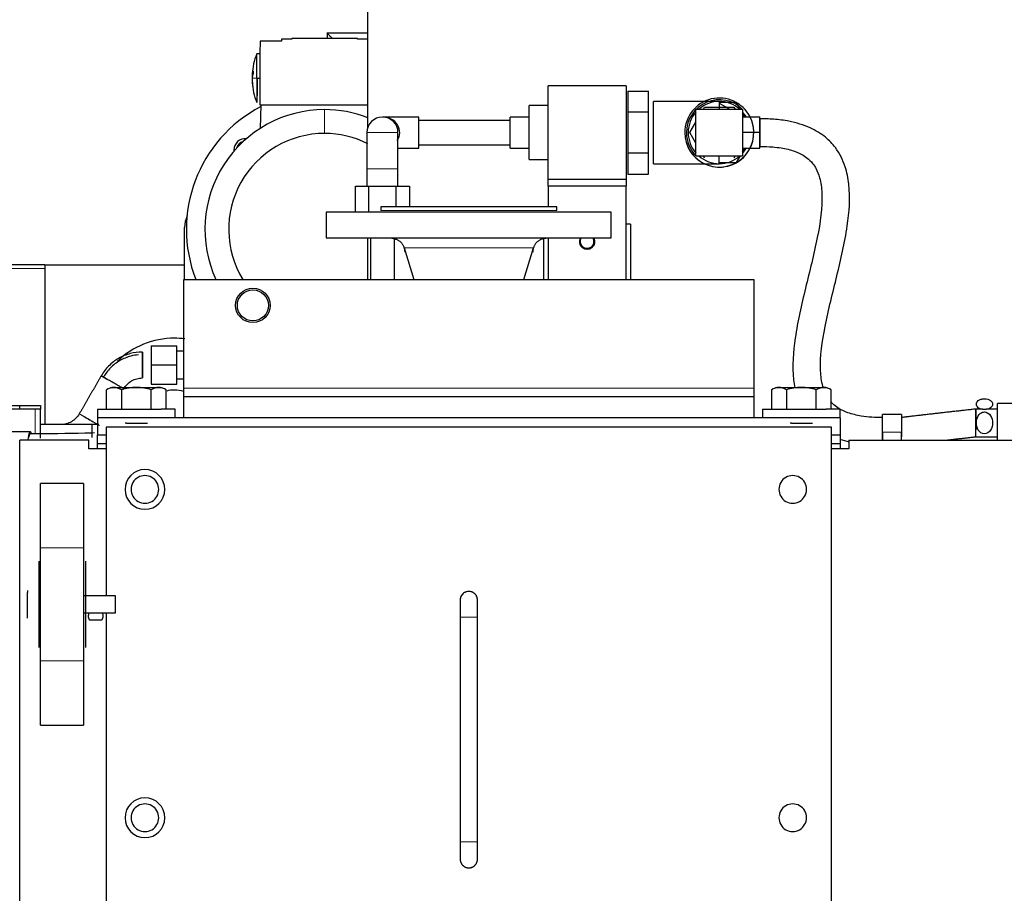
# Model space of a CAD drawing. Header units: inches. Extents: x 0 to 29700, y -16 to 21000.
# Tile 58 of 256: x 9022 to 9592, y 9921 to 10426. Entities that reach past the tile are written whole.
import ezdxf

# ---------------------------------------------------------------- set-up
doc = ezdxf.new("R2010")
doc.units = ezdxf.units.IN
doc.layers.add('254', color=7, linetype='Continuous', true_color=0xffffff)

msp = doc.modelspace()

# ---------------------------------------------------------------- linework, layer by layer
at = {"layer": '254', "color": 2, "linetype": 'Continuous', "lineweight": 25}
for p, q in [((9223.251, 10364.018), (9223.251, 10436.062)), ((9160.873, 10414.062), (9160.751, 10407.062)), ((9173.251, 10414.062), (9160.873, 10414.062)), ((9173.251, 10415.062), (9173.251, 10414.062)), ((9179.251, 10415.062), (9173.251, 10415.062)), ((9217.251, 10415.562), (9179.251, 10415.562)), ((9179.251, 10415.562), (9179.251, 10415.062)), ((9223.251, 10418.562), (9199.638, 10418.562)), ((9199.771, 10418.603), (9199.771, 10415.562)), ((9217.251, 10415.062), (9217.251, 10415.562)), ((9223.251, 10415.062), (9217.251, 10415.062)), ((9160.751, 10406.562), (9158.95, 10406.562)), ((9158.95, 10392.562), (9158.95, 10406.562)), ((9160.751, 10407.062), (9160.751, 10377.062)), ((9156.318, 10392.562), (9156.284, 10392.15)), ((9158.95, 10392.562), (9158.95, 10378.562)), ((9158.95, 10392.562), (9160.751, 10392.562)), ((9159.151, 10392.562), (9159.151, 10382.562)), ((9372.751, 10388.062), (9327.751, 10388.062)), ((9327.751, 10334.062), (9327.751, 10388.062)), ((9372.751, 10388.062), (9372.751, 10334.062)), ((9373.751, 10385.062), (9373.751, 10373.062)), ((9373.751, 10385.062), (9385.751, 10385.062)), ((9385.751, 10373.062), (9385.751, 10385.062)), ((9160.751, 10377.062), (9223.25, 10377.062)), ((9161.249, 10377.062), (9161.012, 10363.507)), ((9327.751, 10376.65), (9316.751, 10376.65)), ((9316.751, 10361.062), (9316.751, 10376.65)), ((9426.751, 10379.062), (9388.751, 10379.062)), ((9388.751, 10361.062), (9388.751, 10379.062)), ((9413.251, 10374.562), (9440.251, 10374.562)), ((9413.251, 10347.562), (9413.251, 10374.562)), ((9417.545, 10374.562), (9418.251, 10375.784)), ((9418.251, 10375.784), (9435.251, 10375.784)), ((9426.751, 10379.062), (9426.751, 10374.562)), ((9436.751, 10378.383), (9426.751, 10378.383)), ((9426.751, 10378.062), (9432.813, 10374.562)), ((9435.251, 10375.784), (9435.957, 10374.562)), ((9438.956, 10374.562), (9436.751, 10378.383)), ((9440.251, 10374.562), (9440.251, 10347.562)), ((9252.751, 10370.062), (9231.751, 10370.062)), ((9252.751, 10352.062), (9252.751, 10370.062)), ((9316.751, 10370.062), (9305.751, 10370.062)), ((9305.751, 10368.856), (9305.751, 10370.062)), ((9305.751, 10352.062), (9305.751, 10368.856)), ((9373.751, 10373.062), (9373.751, 10349.062)), ((9373.751, 10373.062), (9385.751, 10373.062)), ((9385.751, 10349.062), (9385.751, 10373.062)), ((9440.25, 10370.268), (9440.446, 10370.155)), ((9441.501, 10370.155), (9440.251, 10372.32)), ((9440.251, 10370.155), (9450.251, 10370.155)), ((9450.251, 10361.062), (9450.251, 10370.155)), ((9305.75, 10368.062), (9252.751, 10368.062)), ((9409.751, 10361.062), (9413.251, 10367.124)), ((9222.751, 10361.062), (9222.751, 10340.062)), ((9240.751, 10340.062), (9240.751, 10361.062)), ((9316.751, 10345.474), (9316.751, 10361.062)), ((9388.751, 10343.062), (9388.751, 10361.062)), ((9413.251, 10355), (9409.751, 10361.062)), ((9450.251, 10361.062), (9440.251, 10361.062)), ((9450.251, 10351.969), (9450.251, 10361.062)), ((9240.751, 10352.062), (9252.751, 10352.062)), ((9252.751, 10354.062), (9305.75, 10354.062)), ((9305.751, 10352.062), (9316.751, 10352.062)), ((9440.251, 10351.969), (9450.251, 10351.969)), ((9440.251, 10349.804), (9441.501, 10351.969)), ((9316.751, 10345.474), (9327.751, 10345.474)), ((9373.751, 10349.062), (9373.751, 10337.062)), ((9385.751, 10349.062), (9373.751, 10349.062)), ((9385.751, 10337.062), (9385.751, 10349.062)), ((9413.251, 10347.562), (9440.251, 10347.562)), ((9418.251, 10346.34), (9417.545, 10347.562)), ((9426.751, 10343.062), (9426.751, 10347.562)), ((9435.957, 10347.562), (9435.251, 10346.34)), ((9436.751, 10343.742), (9438.956, 10347.562)), ((9222.751, 10340.062), (9222.751, 10330.062)), ((9240.751, 10330.062), (9240.751, 10340.062)), ((9388.751, 10343.062), (9426.751, 10343.062)), ((9426.751, 10343.742), (9436.751, 10343.742)), ((9327.751, 10334.062), (9372.751, 10334.062)), ((9327.751, 10330.062), (9327.751, 10334.062)), ((9372.751, 10334.062), (9372.751, 10330.062)), ((9373.751, 10337.062), (9385.751, 10337.062)), ((9216.162, 10315.062), (9216.162, 10330.062)), ((9216.162, 10330.062), (9223.956, 10330.062)), ((9223.956, 10330.062), (9239.545, 10330.062)), ((9223.956, 10315.062), (9223.956, 10330.062)), ((9239.545, 10330.062), (9239.545, 10318.062)), ((9239.545, 10330.062), (9247.339, 10330.062)), ((9247.339, 10330.062), (9247.339, 10318.062)), ((9372.751, 10330.062), (9327.751, 10330.062)), ((9327.751, 10330.062), (9327.751, 10318.062)), ((9372.751, 10276.062), (9372.751, 10330.062)), ((9230.751, 10318.062), (9230.751, 10316.062)), ((9332.751, 10318.062), (9230.751, 10318.062)), ((9332.751, 10316.062), (9332.751, 10318.062)), ((9199.251, 10315.062), (9199.251, 10300.062)), ((9364.251, 10315.062), (9199.251, 10315.062)), ((9364.251, 10300.062), (9364.251, 10315.062)), ((9117.251, 10276.063), (9117.251, 10306.128)), ((9375.251, 10308.062), (9372.751, 10308.062)), ((9375.251, 10308.062), (9375.251, 10276.062)), ((9199.251, 10300.062), (9364.251, 10300.062)), ((9223.251, 10276.066), (9223.251, 10300.062)), ((9224.751, 10300.062), (9224.751, 10276.061)), ((9238.751, 10276.061), (9238.751, 10300.062)), ((9325.251, 10276.062), (9325.251, 10300.061)), ((9327.751, 10300.061), (9327.751, 10276.062)), ((9244.302, 10294.401), (9249.909, 10276.062)), ((9313.592, 10276.062), (9319.199, 10294.401)), ((9036.251, 10284.562), (9001.251, 10284.562)), ((9036.243, 10284.562), (9117.25, 10284.562)), ((9036.251, 10284.562), (9036.251, 10282.364)), ((9036.251, 10282.364), (9036.251, 10192.063)), ((9116.751, 10276.062), (9446.751, 10276.062)), ((9116.751, 10213.062), (9116.751, 10276.062)), ((9446.751, 10276.062), (9446.751, 10213.062)), ((9097.771, 10237.562), (9097.771, 10226.562)), ((9097.771, 10237.562), (9112.771, 10237.562)), ((9112.771, 10226.562), (9112.771, 10237.562)), ((9116.751, 10234.562), (9112.771, 10234.562)), ((9097.771, 10226.562), (9097.771, 10215.562)), ((9097.771, 10226.562), (9112.771, 10226.562)), ((9112.771, 10215.562), (9112.771, 10226.562)), ((9097.771, 10215.562), (9112.771, 10215.562)), ((9112.771, 10218.562), (9116.751, 10218.562)), ((9071.93, 10201.062), (9071.93, 10212.222)), ((9074.251, 10213.562), (9076.26, 10213.562)), ((9074.251, 10213.562), (9076.26, 10213.562)), ((9074.251, 10213.562), (9076.26, 10213.562)), ((9074.251, 10213.562), (9076.26, 10213.562)), ((9076.26, 10213.562), (9089.251, 10213.562)), ((9080.59, 10212.222), (9080.59, 10201.062)), ((9081.752, 10212.477), (9081.946, 10212.813)), ((9089.251, 10213.562), (9102.241, 10213.562)), ((9097.911, 10201.062), (9097.911, 10212.222)), ((9102.241, 10213.562), (9104.251, 10213.562)), ((9106.571, 10201.062), (9106.571, 10212.222)), ((9116.751, 10208.062), (9116.751, 10213.062)), ((9446.751, 10213.062), (9446.751, 10208.062)), ((9456.93, 10212.222), (9456.93, 10201.062)), ((9459.251, 10213.562), (9461.26, 10213.562)), ((9459.251, 10213.562), (9461.26, 10213.562)), ((9459.251, 10213.562), (9461.26, 10213.562)), ((9459.251, 10213.562), (9461.26, 10213.562)), ((9461.26, 10213.562), (9474.251, 10213.562)), ((9465.59, 10212.222), (9465.59, 10201.062)), ((9474.251, 10213.562), (9487.241, 10213.562)), ((9482.911, 10201.062), (9482.911, 10212.222)), ((9487.241, 10213.562), (9489.251, 10213.562)), ((9491.571, 10201.062), (9491.571, 10212.222)), ((9005.751, 10203.062), (9031.751, 10203.062)), ((9021.751, 10201.062), (9021.751, 10203.062)), ((9031.751, 10203.062), (9033.751, 10203.062)), ((9033.751, 10203.062), (9033.751, 10201.062)), ((9116.751, 10196.062), (9116.751, 10208.062)), ((9446.751, 10208.062), (9116.751, 10208.062)), ((9446.751, 10208.062), (9446.751, 10196.062)), ((9612.051, 10204.312), (9587.751, 10204.312)), ((9587.751, 10193.062), (9587.751, 10204.312)), ((9030.751, 10201.062), (9006.751, 10201.062)), ((9033.751, 10201.062), (9030.751, 10201.062)), ((9033.751, 10184.232), (9033.751, 10201.062)), ((9066.751, 10201.062), (9066.751, 10196.062)), ((9066.751, 10201.062), (9103.606, 10201.062)), ((9111.751, 10201.062), (9103.606, 10201.062)), ((9111.751, 10196.062), (9111.751, 10201.062)), ((9451.751, 10201.062), (9451.751, 10196.062)), ((9451.751, 10201.062), (9488.606, 10201.062)), ((9496.751, 10201.062), (9488.606, 10201.062)), ((9496.751, 10196.062), (9496.751, 10201.062)), ((9532.251, 10197.852), (9521.251, 10197.852)), ((9521.251, 10187.622), (9521.251, 10197.852)), ((9532.251, 10197.852), (9532.251, 10187.622)), ((9579.18, 10201.062), (9575.251, 10201.062)), ((9575.251, 10201.062), (9575.251, 10193.062)), ((9575.251, 10201.062), (9575.251, 10193.062)), ((9587.751, 10201.062), (9581.321, 10201.062)), ((9496.751, 10196.062), (9066.751, 10196.062)), ((9066.751, 10196.062), (9066.751, 10186.062)), ((9083.622, 10192.962), (9082.751, 10192.962)), ((9083.622, 10192.962), (9089.251, 10192.962)), ((9089.251, 10192.962), (9094.88, 10192.962)), ((9094.88, 10192.962), (9095.751, 10192.962)), ((9468.622, 10192.962), (9467.751, 10192.962)), ((9468.622, 10192.962), (9474.251, 10192.962)), ((9474.251, 10192.962), (9479.88, 10192.962)), ((9479.88, 10192.962), (9480.751, 10192.962)), ((9496.751, 10196.062), (9496.751, 10181.062)), ((9575.251, 10189.816), (9575.251, 10193.062)), ((9575.251, 10189.816), (9575.251, 10193.062)), ((9587.751, 10183.062), (9587.751, 10193.062)), ((9027.845, 10187.852), (9017.012, 10187.852)), ((9066.751, 10186.062), (9071.756, 10186.062)), ((9066.751, 10181.062), (9066.751, 10186.062)), ((9071.751, 10190.562), (9071.751, 10093.052)), ((9491.751, 10190.562), (9071.751, 10190.562)), ((9491.745, 10186.062), (9496.751, 10186.062)), ((9491.751, 9499.783), (9491.751, 10190.562)), ((9521.251, 10187.622), (9521.251, 10183.062)), ((9532.251, 10183.062), (9532.251, 10187.622)), ((9021.751, 9300.336), (9021.751, 10183.062)), ((9061.751, 10183.062), (9021.751, 10183.062)), ((9061.751, 10178.062), (9061.751, 10183.062)), ((9066.751, 10181.062), (9071.756, 10181.062)), ((9066.751, 10178.062), (9066.751, 10181.062)), ((9491.745, 10181.062), (9496.751, 10181.062)), ((9496.751, 10181.062), (9496.751, 10178.062)), ((9501.751, 10183.062), (9501.751, 10178.062)), ((9501.751, 10183.062), (10354.751, 10183.062)), ((9575.25, 10185.062), (9587.75, 10185.062)), ((9071.751, 10178.062), (9061.751, 10178.062)), ((9501.751, 10178.062), (9491.75, 10178.062)), ((9058.751, 10158.062), (9033.751, 10158.062)), ((9033.751, 10120.781), (9033.751, 10158.062)), ((9058.751, 10158.062), (9058.751, 10120.781)), ((9033.751, 10055.343), (9033.751, 10120.781)), ((9058.751, 10120.781), (9058.751, 10055.343)), ((9032.751, 10113.062), (9032.751, 10078.516)), ((9059.751, 10113.062), (9059.751, 10063.062)), ((9026.351, 10096.062), (9026.351, 10094.99)), ((9026.351, 10088.062), (9026.351, 10094.99)), ((9033.751, 10093.062), (9032.751, 10093.062)), ((9077.219, 10093.062), (9058.75, 10093.062)), ((9077.219, 10083.062), (9077.219, 10093.062)), ((9026.351, 10081.134), (9026.351, 10088.062)), ((9026.351, 10080.062), (9026.351, 10081.134)), ((9032.751, 10083.062), (9033.751, 10083.062)), ((9032.751, 10078.516), (9032.751, 10063.062)), ((9058.75, 10083.062), (9077.219, 10083.062)), ((9069.236, 10078.824), (9062.265, 10078.824)), ((9071.751, 10083.052), (9071.751, 8706.072)), ((9033.751, 10018.062), (9033.751, 10055.343)), ((9058.751, 10055.343), (9058.751, 10018.062)), ((9033.751, 10018.062), (9058.751, 10018.062))]:
    msp.add_line(p, q, dxfattribs=at)
at = {"layer": '254', "color": 110, "linetype": 'Continuous', "lineweight": 13}
for p, q in [((9158.95, 10392.562), (9156.318, 10392.562)), ((9198.251, 10374.362), (9198.251, 10360.562)), ((9231.751, 10361.062), (9222.751, 10361.062)), ((9240.751, 10361.062), (9231.751, 10361.062)), ((9231.751, 10340.062), (9222.751, 10340.062)), ((9240.751, 10340.062), (9231.751, 10340.062)), ((9230.751, 10316.062), (9332.751, 10316.062)), ((9319.199, 10294.401), (9244.302, 10294.401)), ((9036.251, 10282.364), (9001.251, 10282.364)), ((9116.751, 10213.062), (9446.751, 10213.062)), ((9030.751, 10201.062), (9030.751, 10186.691)), ((9532.251, 10187.622), (9521.251, 10187.622)), ((9058.751, 10120.781), (9033.751, 10120.781)), ((9033.751, 10055.343), (9058.751, 10055.343))]:
    msp.add_line(p, q, dxfattribs=at)
at = {"layer": '254', "color": 2, "linetype": 'Continuous', "lineweight": 25}
for radius in [10, 9]:
    msp.add_circle((9156.751, 10261.062), radius, dxfattribs=at)
for centre, radius, start, end in [((9193.901, 10392.562), 37.65, 158.17049, 176.57391), ((9193.901, 10392.562), 37.65, 183.42609, 201.82951), ((9181.911, 10392.562), 24.86, 202.54409, 203.71908), ((9426.751, 10361.062), 20, 27.03937, 180), ((9426.751, 10361.062), 19, 44.99437, 180), ((9198.251, 10305.062), 80, 117.56531, 201.25125), ((9198.251, 10305.062), 69.3, 90, 204.73594), ((9198.251, 10305.062), 69.3, 68.85281, 90), ((9426.751, 10361.062), 18, 48.58875, 131.40562), ((9231.751, 10361.062), 9, 0, 180), ((9426.751, 10361.062), 20, 180, 28.755), ((9426.751, 10361.062), 18, 138.58875, 180), ((9426.751, 10361.062), 18, 30.34125, 41.40563), ((9426.751, 10361.062), 20, 180, 9.36563), ((9198.251, 10305.062), 55.5, 90, 211.5), ((9152.289, 10351.024), 6.5, 84.30187, 180), ((9198.251, 10305.062), 55.5, 63.225, 90), ((9426.751, 10361.062), 19, 180, 225), ((9426.751, 10361.062), 18, 180, 221.41125), ((9152.289, 10351.024), 5, 103.21031, 166.78969), ((9426.751, 10361.062), 18, 318.59437, 329.65875), ((9152.289, 10351.024), 6.5, 180, 185.69813), ((9426.751, 10361.062), 18, 228.59438, 311.41125), ((9134.251, 10306.128), 17, 156.76816, 180), ((9350.251, 10298.062), 4.5, 153.61313, 26.38687), ((9350.251, 10298.062), 4, 150, 240), ((9350.251, 10298.062), 4, 240, 29.99906), ((9111.251, 10194.562), 47.5, 90, 133.88625), ((9111.251, 10194.562), 47.5, 82.73812, 90), ((9111.251, 10194.562), 17.5, 90, 104.42813), ((9111.251, 10194.562), 17.5, 71.67938, 90), ((9094.251, 10154.562), 11.5, 0, 180), ((9094.251, 10154.562), 8, 157.48548, 217.48548), ((9094.251, 10154.562), 8, 97.48548, 157.48548), ((9094.251, 10154.562), 8, 37.48548, 97.48548), ((9094.251, 10154.562), 8, 337.48548, 37.48548), ((9469.251, 10154.562), 8, 157.48548, 217.48548), ((9469.251, 10154.562), 8, 97.48548, 157.48548), ((9469.251, 10154.562), 8, 37.48548, 97.48548), ((9469.251, 10154.562), 8, 337.48548, 37.48548), ((9094.251, 10154.562), 11.5, 180, 0), ((9094.251, 10154.562), 8, 217.48548, 277.48548), ((9094.251, 10154.562), 8, 277.48548, 337.48548), ((9469.251, 10154.562), 8, 217.48548, 277.48548), ((9469.251, 10154.562), 8, 277.48548, 337.48548), ((9094.251, 9964.562), 11.5, 0, 180), ((9094.251, 9964.562), 8, 97.48548, 157.48548), ((9094.251, 9964.562), 8, 37.48548, 97.48548), ((9094.251, 9964.562), 8, 337.48548, 37.48548), ((9469.251, 9964.562), 8, 97.48548, 157.48548), ((9469.251, 9964.562), 8, 37.48548, 97.48548), ((9469.251, 9964.562), 8, 337.48548, 37.48548), ((9094.251, 9964.562), 11.5, 180, 0), ((9094.251, 9964.562), 8, 157.48548, 217.48548), ((9469.251, 9964.562), 8, 157.48548, 217.48548), ((9094.251, 9964.562), 8, 217.48548, 277.48548), ((9094.251, 9964.562), 8, 277.48548, 337.48548), ((9469.251, 9964.562), 8, 217.48548, 277.48548), ((9469.251, 9964.562), 8, 277.48548, 337.48548)]:
    msp.add_arc(centre, radius, start, end, dxfattribs=at)
for centre, major_axis, ratio, start_param, end_param in [((9193.901, 10393.125), (-37.633, 0), 0.8660254, 6.159977, 6.253287), ((9193.901, 10393.536), (-37.633, 0), 0.5, 6.1264319, 6.253287), ((9193.901, 10392), (37.633, 0), 0.8660254, 3.0183843, 3.1116944), ((9193.901, 10393.125), (-37.633, 0), 0.8660254, 0.0298983, 0.1232083), ((9193.901, 10391.588), (37.633, 0), 0.5, 2.9848393, 3.0897919), ((9193.901, 10391.588), (37.633, 0), 0.5, 3.1714909, 3.2523769), ((9193.901, 10392), (37.633, 0), 0.8660254, 3.1714909, 3.264801), ((9193.901, 10388.557), (37.365, 0), 0.5, 3.1114796, 3.1717057), ((9231.751, 10361.062), (-10, 0), 0.9, 2.6007479, 4.712389), ((9027.845, 10178.152), (0, -9.7), 0.1736482, 2.6677024, 4.1816435)]:
    msp.add_ellipse(centre, major_axis=major_axis, ratio=ratio, start_param=start_param, end_param=end_param, dxfattribs=at)
for points, knots in [([(9202.762, 10415.57), (9202.739, 10415.594), (9202.69, 10415.643), (9202.452, 10415.881), (9202.068, 10416.265), (9201.575, 10416.76), (9201.142, 10417.195), (9200.769, 10417.568), (9200.455, 10417.88), (9200.201, 10418.132), (9200.004, 10418.327), (9199.866, 10418.466), (9199.789, 10418.545), (9199.774, 10418.562), (9199.774, 10418.562)], [0, 0, 0, 0, 0.0145618, 0.0301633, 0.1483578, 0.260791, 0.3677172, 0.4694321, 0.5662791, 0.658656, 0.7470209, 0.8353671, 0.9228095, 1, 1, 1, 1]), ([(9156.729, 10396.474), (9156.749, 10396.537), (9156.769, 10396.583), (9156.807, 10396.629), (9156.825, 10396.631), (9156.857, 10396.59), (9156.871, 10396.548), (9156.891, 10396.427), (9156.899, 10396.346), (9156.907, 10396.159), (9156.908, 10396.051), (9156.903, 10395.821), (9156.897, 10395.696), (9156.88, 10395.448), (9156.868, 10395.321), (9156.84, 10395.081), (9156.823, 10394.965), (9156.787, 10394.758), (9156.768, 10394.665), (9156.742, 10394.567), (9156.735, 10394.545), (9156.729, 10394.525)], [0, 0, 0, 0, 0.1090467, 0.1090467, 0.2181144, 0.2181144, 0.3265591, 0.3265591, 0.4337192, 0.4337192, 0.5396982, 0.5396982, 0.6451221, 0.6451221, 0.7508428, 0.7508428, 0.8575729, 0.8575729, 0.9655944, 0.9655944, 1, 1, 1, 1]), ([(9486.908, 10213.489), (9486.829, 10213.749), (9485.923, 10216.89), (9484.507, 10228.584), (9487.808, 10250.08), (9494.841, 10277.792), (9501.187, 10305.076), (9502.917, 10326.485), (9499.906, 10341.99), (9495.298, 10351.39), (9488.081, 10358.946), (9478.985, 10364.503), (9468.484, 10367.609), (9459.761, 10368.715), (9454.139, 10369.018), (9451.469, 10369.063), (9450.251, 10369.061)], [0, 0, 0, 0, 0.0046928, 0.0563305, 0.2019876, 0.3674405, 0.5277681, 0.6582358, 0.7123242, 0.7757281, 0.8166972, 0.8651862, 0.9241608, 0.9640016, 0.983586, 1, 1, 1, 1]), ([(9450.251, 10353.063), (9452.779, 10353.084), (9456.891, 10352.914), (9463.689, 10352.122), (9469.74, 10350.704), (9474.998, 10348.305), (9478.761, 10345.602), (9481.144, 10342.916), (9483.32, 10339.414), (9485.373, 10334.026), (9486.992, 10320.632), (9483.694, 10299.137), (9476.661, 10271.425), (9470.316, 10244.141), (9468.73, 10224.539), (9470.197, 10214.831), (9470.505, 10213.278)], [0, 0, 0, 0, 0.0381674, 0.0626263, 0.1045746, 0.1338342, 0.1554763, 0.1834246, 0.1979905, 0.2363134, 0.2944287, 0.4583686, 0.6445887, 0.8250465, 0.9718953, 1, 1, 1, 1]), ([(9092.771, 10234.062), (9090.361, 10234.052), (9085.638, 10233.445), (9078.855, 10230.665), (9073.056, 10226.181), (9070.169, 10222.394), (9068.956, 10220.313)], [0, 0, 0, 0, 0.2456707, 0.5000145, 0.7543603, 1, 1, 1, 1]), ([(9090.544, 10232.462), (9089.052, 10232.335), (9085.339, 10231.695), (9079.614, 10229.35), (9074.132, 10225.11), (9071.402, 10221.53), (9070.255, 10219.562)], [0, 0, 0, 0, 0.1791979, 0.4559571, 0.732708, 1, 1, 1, 1]), ([(9092.771, 10230.289), (9092.771, 10230.843), (9092.771, 10231.88), (9092.771, 10232.7), (9092.771, 10232.451), (9092.771, 10231.703), (9092.771, 10230.825), (9092.771, 10229.676), (9092.771, 10227.272), (9092.771, 10224.746), (9092.771, 10223.389), (9092.771, 10222.281), (9092.771, 10221.243), (9092.771, 10220.621), (9092.771, 10220.562), (9092.771, 10220.563)], [0, 0, 0, 0, 0.0973017, 0.1946034, 0.2919051, 0.3892068, 0.3892068, 0.4865086, 0.5838103, 0.681112, 0.7784137, 0.7784137, 0.8757154, 0.9730171, 1, 1, 1, 1]), ([(9092.771, 10220.563), (9092.771, 10220.564), (9092.771, 10220.777), (9092.771, 10221.421), (9092.771, 10222.299), (9092.771, 10223.448), (9092.771, 10225.852), (9092.771, 10228.379), (9092.771, 10229.735), (9092.771, 10230.289)], [0, 0, 0, 0, 0.1260489, 0.3008391, 0.3008391, 0.4756293, 0.6504195, 0.8252098, 1, 1, 1, 1]), ([(9077.048, 10215.639), (9077.016, 10215.657), (9076.329, 10216.054), (9074.835, 10216.917), (9072.754, 10218.119), (9071.759, 10218.694), (9070.998, 10219.133), (9070.35, 10219.507), (9070.135, 10219.632), (9070.845, 10219.222), (9071.743, 10218.703), (9072.223, 10218.426)], [0, 0, 0, 0, 0.0069127, 0.1487823, 0.2906519, 0.4325215, 0.4325215, 0.5743912, 0.7162608, 0.8581304, 1, 1, 1, 1]), ([(9081.944, 10212.811), (9082.496, 10213.758), (9083.809, 10215.48), (9086.445, 10217.518), (9089.528, 10218.782), (9091.676, 10219.058), (9092.771, 10219.062)], [0, 0, 0, 0, 0.2457306, 0.5000409, 0.7543435, 1, 1, 1, 1]), ([(9521.246, 10196.152), (9517.034, 10196.039), (9510.245, 10196.569), (9501.756, 10198.505), (9496.503, 10200.911), (9493.396, 10203.142), (9491.959, 10204.567), (9491.436, 10205.15)], [0, 0, 0, 0, 0.368752, 0.6161266, 0.7886449, 0.9162949, 1, 1, 1, 1]), ([(9580.251, 10200.735), (9581.717, 10200.735), (9583.039, 10201.212), (9584.582, 10202.434), (9584.914, 10203.161), (9584.914, 10204.613), (9584.581, 10205.341), (9583.039, 10206.563), (9581.701, 10207.039), (9579.533, 10207.04), (9578.806, 10206.925), (9577.586, 10206.534), (9577.082, 10206.261), (9575.92, 10205.343), (9575.587, 10204.608), (9575.587, 10203.165), (9575.917, 10202.435), (9577.466, 10201.209), (9578.785, 10200.735), (9580.251, 10200.735)], [0, 0, 0, 0, 0.125, 0.125, 0.25, 0.25, 0.375, 0.375, 0.5, 0.5, 0.5625, 0.5625, 0.625, 0.625, 0.75, 0.75, 0.875, 0.875, 1, 1, 1, 1]), ([(9056.254, 10198.312), (9055.702, 10197.366), (9054.39, 10195.644), (9051.754, 10193.606), (9048.67, 10192.342), (9046.522, 10192.066), (9045.427, 10192.062)], [0, 0, 0, 0, 0.2456677, 0.4999641, 0.7542628, 1, 1, 1, 1]), ([(9584.914, 10193.062), (9584.914, 10194.517), (9584.582, 10195.97), (9583.036, 10198.417), (9581.704, 10199.365), (9579.531, 10199.368), (9578.806, 10199.137), (9577.587, 10198.355), (9577.083, 10197.811), (9575.918, 10195.97), (9575.588, 10194.504), (9575.586, 10191.632), (9575.92, 10190.155), (9577.461, 10187.712), (9578.788, 10186.761), (9581.693, 10186.753), (9583.034, 10187.707), (9584.577, 10190.144), (9584.914, 10191.607), (9584.914, 10193.062)], [0, 0, 0, 0, 0.125, 0.125, 0.25, 0.25, 0.3125, 0.3125, 0.375, 0.375, 0.5, 0.5, 0.625, 0.625, 0.75, 0.75, 0.875, 0.875, 1, 1, 1, 1]), ([(9058.845, 10196.816), (9059.2, 10196.611), (9060.151, 10196.062), (9062.133, 10194.917), (9063.628, 10194.055), (9064.314, 10193.658), (9064.346, 10193.64)], [0, 0, 0, 0, 0.2952183, 0.639239, 0.9832597, 1, 1, 1, 1]), ([(9065.09, 10187.237), (9063.217, 10187.179), (9051.188, 10186.836), (9038.698, 10186.675), (9027.847, 10186.652)], [0, 0, 0, 0, 0.1566367, 1, 1, 1, 1]), ([(9286.751, 10090.562), (9286.751, 10090.616), (9286.749, 10090.712), (9286.741, 10090.884), (9286.721, 10091.135), (9286.658, 10091.577), (9286.462, 10092.327), (9285.861, 10093.6), (9284.576, 10094.836), (9283.212, 10095.403), (9282.324, 10095.532), (9282.082, 10095.552), (9281.906, 10095.56), (9281.74, 10095.563), (9281.388, 10095.556), (9280.067, 10095.402), (9278.458, 10094.545), (9277.233, 10092.953), (9276.855, 10091.686), (9276.771, 10091.066), (9276.753, 10090.758), (9276.751, 10090.622), (9276.751, 10090.562)], [0, 0, 0, 0, 0.0141265, 0.0250917, 0.0443801, 0.0778847, 0.13468, 0.2261764, 0.3846805, 0.4737339, 0.485724, 0.4942633, 0.4976538, 0.5010546, 0.5088983, 0.5312367, 0.6638589, 0.8303264, 0.9212868, 0.9645928, 0.9842714, 1, 1, 1, 1]), ([(9276.751, 10090.562), (9276.751, 10090.549), (9276.751, 10090.193), (9276.751, 10088.982), (9276.751, 10087.683), (9276.751, 10086.086), (9276.751, 10083.744), (9276.751, 10081.865), (9276.751, 10080.562)], [0, 0, 0, 0, 0.2394517, 0.3683458, 0.5000023, 0.6316182, 0.760518, 1, 1, 1, 1]), ([(9286.751, 10080.562), (9286.751, 10081.865), (9286.751, 10083.744), (9286.751, 10086.086), (9286.751, 10087.683), (9286.751, 10088.982), (9286.751, 10090.193), (9286.751, 10090.549), (9286.751, 10090.562)], [0, 0, 0, 0, 0.239482, 0.3683818, 0.4999977, 0.6316542, 0.7605483, 1, 1, 1, 1]), ([(9276.751, 10080.562), (9276.751, 10069.728), (9276.751, 10048.062), (9276.751, 10015.562), (9276.751, 9983.062), (9276.751, 9961.396), (9276.751, 9950.562)], [0, 0, 0, 0, 0.2499984, 0.5, 0.7500017, 1, 1, 1, 1]), ([(9286.751, 9950.562), (9286.751, 9961.396), (9286.751, 9983.062), (9286.751, 10015.562), (9286.751, 10048.062), (9286.751, 10069.728), (9286.751, 10080.562)], [0, 0, 0, 0, 0.2499983, 0.5, 0.7500016, 1, 1, 1, 1]), ([(9276.751, 9950.562), (9276.751, 9949.258), (9276.751, 9947.38), (9276.751, 9945.039), (9276.751, 9943.441), (9276.751, 9942.142), (9276.751, 9940.931), (9276.751, 9940.575), (9276.751, 9940.562)], [0, 0, 0, 0, 0.2394937, 0.3683774, 0.5000063, 0.6316514, 0.7605719, 1, 1, 1, 1]), ([(9286.751, 9940.562), (9286.751, 9940.575), (9286.751, 9940.931), (9286.751, 9942.142), (9286.751, 9943.441), (9286.751, 9945.039), (9286.751, 9947.38), (9286.751, 9949.258), (9286.751, 9950.562)], [0, 0, 0, 0, 0.2394281, 0.3683486, 0.4999937, 0.6316226, 0.7605063, 1, 1, 1, 1]), ([(9281.751, 9935.562), (9281.805, 9935.562), (9281.901, 9935.564), (9282.074, 9935.571), (9282.328, 9935.592), (9282.778, 9935.657), (9283.202, 9935.769), (9283.485, 9935.872), (9283.531, 9935.89)], [0, 0, 0, 0, 0.0945441, 0.1682824, 0.2987431, 0.5277497, 0.9235418, 1, 1, 1, 1])]:
    msp.add_open_spline(points, degree=3, knots=knots, dxfattribs=at)
for points, weights, knots in [([(9450.251, 10353.062), (9450.251, 10353.063), (9450.251, 10353.354), (9450.251, 10353.908), (9450.251, 10356.228), (9450.251, 10359.572), (9450.251, 10363.447), (9450.251, 10368.035), (9450.251, 10370.256), (9450.251, 10369.205), (9450.251, 10365.896), (9450.251, 10362.552), (9450.251, 10358.677), (9450.251, 10356.383)], [0.996446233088, 0.999746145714, 1.00720794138, 1.01661171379, 1.01661171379, 0.958470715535, 1.01661171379, 1.01661171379, 0.958470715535, 1.01661171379, 1.01661171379, 0.958470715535, 1.01661171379, 1.01661171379], [0, 0, 0, 0, 0, 0.1182099, 0.1182099, 0.1182099, 0.4121399, 0.4121399, 0.4121399, 0.70607, 0.70607, 0.70607, 1, 1, 1, 1, 1]), ([(9092.771, 10219.062), (9092.771, 10219.062), (9092.771, 10219.614), (9092.771, 10220.72), (9092.771, 10223.982), (9092.771, 10227.566), (9092.771, 10230.793), (9092.771, 10234.087), (9092.77, 10235.236), (9092.771, 10233.299), (9092.771, 10231.221)], [0.995645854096, 0.992254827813, 0.997747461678, 1.01661171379, 1.01661171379, 0.958470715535, 1.01661171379, 1.01661171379, 0.958470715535, 1.01661171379, 1.01661171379], [0, 0, 0, 0, 0, 0.2216721, 0.2216721, 0.2216721, 0.6108361, 0.6108361, 0.6108361, 1, 1, 1, 1, 1]), ([(9092.771, 10226.853), (9092.771, 10225.014), (9092.771, 10223.145), (9092.771, 10221.661), (9092.771, 10219.976), (9092.771, 10219.376), (9092.771, 10219.062), (9092.771, 10219.062)], [0.996295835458, 0.991644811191, 0.996156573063, 1.01661171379, 1.01661171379, 1.00585987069, 0.998227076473, 0.995654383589], [0, 0, 0, 0, 0, 0.5797089, 0.5797089, 0.5797089, 1, 1, 1, 1, 1]), ([(9081.946, 10212.813), (9081.941, 10212.814), (9080.789, 10213.479), (9077.743, 10215.237), (9073.153, 10217.887), (9070.102, 10219.648), (9068.954, 10220.311), (9068.955, 10220.311), (9069.313, 10220.105), (9070.215, 10219.585), (9071.416, 10218.891)], [1.01661116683, 1.01639358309, 0.958616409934, 1.01661171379, 1.01661171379, 0.958470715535, 1.01661171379, 1.01661171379, 0.997747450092, 0.992254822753, 0.995645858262], [0, 0, 0, 0, 0, 0.3888657, 0.3888657, 0.3888657, 0.7782196, 0.7782196, 0.7782196, 1, 1, 1, 1, 1]), ([(9575.251, 10193.062), (9575.251, 10195.409), (9575.251, 10197.879), (9575.251, 10199.542), (9575.251, 10200.689), (9575.251, 10200.932), (9575.251, 10201.062), (9575.251, 10201.062)], [1.00270455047, 0.991385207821, 0.986105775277, 1.01661171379, 1.01661171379, 1.01221185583, 1.00704323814, 1.00273918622], [0, 0, 0, 0, 0, 0.7247555, 0.7247555, 0.7247555, 1, 1, 1, 1, 1]), ([(9063.75, 10184.562), (9063.75, 10186.189), (9063.75, 10187.798), (9063.75, 10189.123), (9063.75, 10190.959), (9063.751, 10191.737), (9063.751, 10192.107), (9063.751, 10192.058)], [0.994903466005, 0.993842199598, 1.00068993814, 1.01661171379, 1.01661171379, 1.00231718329, 0.994991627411, 0.994811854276], [0, 0, 0, 0, 0, 0.5134731, 0.5134731, 0.5134731, 1, 1, 1, 1, 1]), ([(9521.244, 10183.473), (9521.245, 10185.767), (9521.246, 10189.642), (9521.247, 10192.987), (9521.247, 10195.287), (9521.247, 10195.827), (9521.247, 10196.124), (9521.246, 10196.151)], [1.01661171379, 1.01661171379, 0.958470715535, 1.01661171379, 1.01661171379, 1.00775712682, 1.00041446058, 0.996859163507], [0, 0, 0, 0, 0, 0.7192951, 0.7192951, 0.7192951, 1, 1, 1, 1, 1]), ([(9532.251, 10196.152), (9532.251, 10196.161), (9532.251, 10196.035), (9532.251, 10195.788), (9532.251, 10194.633), (9532.251, 10192.969), (9532.251, 10190.499), (9532.251, 10188.152)], [1.00230011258, 1.00664313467, 1.01198271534, 1.01661171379, 1.01661171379, 0.986105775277, 0.991385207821, 1.00270455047], [0, 0, 0, 0, 0, 0.280337, 0.280337, 0.280337, 1, 1, 1, 1, 1]), ([(9276.753, 9940.698), (9276.752, 9940.664), (9276.751, 9940.63), (9276.751, 9940.596), (9276.751, 9938.794), (9277.635, 9936.446), (9279.983, 9935.562), (9283.518, 9935.562), (9285.867, 9936.446), (9286.751, 9938.794), (9286.751, 9940.562)], [1.01648934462, 1.01654933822, 1.01659051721, 1.01661171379, 1.01661171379, 0.958470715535, 1.01661171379, 1.01661171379, 0.958470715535, 1.01661171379, 1.01661171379], [0, 0, 0, 0, 0, 0.0094566, 0.0094566, 0.0094566, 0.5047283, 0.5047283, 0.5047283, 1, 1, 1, 1, 1])]:
    msp.add_rational_spline(points, weights, degree=4, knots=knots, dxfattribs=at)
for points, weights in [([(9450.251, 10356.383), (9450.251, 10355.014), (9450.251, 10353.708), (9450.251, 10353.063), (9450.251, 10353.062)], [1.01661171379, 1.01661171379, 0.995903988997, 0.991563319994, 0.996412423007]), ([(9575.251, 10188.383), (9575.251, 10189.307), (9575.251, 10190.45), (9575.25, 10191.74), (9575.25, 10193.062)], [1.01661171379, 1.01661171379, 1.00717641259, 0.999708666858, 0.996424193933]), ([(9575.251, 10196.184), (9575.251, 10194.582), (9575.251, 10192.643), (9575.251, 10190.716), (9575.252, 10189.126)], [1.01082191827, 1.00200090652, 0.988983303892, 0.993538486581, 1.00217290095]), ([(9027.86, 10186.652), (9027.608, 10186.666), (9027.325, 10186.347), (9027.059, 10185.545), (9026.843, 10184.393)], [1.01661171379, 1.01661171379, 1.0030982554, 0.995616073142, 0.994864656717]), ([(9532.25, 10188.152), (9532.25, 10187.291), (9532.251, 10186.442), (9532.251, 10185.638), (9532.251, 10184.906)], [0.996424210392, 0.998560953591, 1.00246815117, 1.00753574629, 1.01150810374]), ([(9575.251, 10185.062), (9575.251, 10185.077), (9575.251, 10185.997), (9575.251, 10187.953), (9575.251, 10189.816)], [1.00245797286, 0.991301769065, 0.986438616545, 1.01661171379, 1.01661171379]), ([(9575.251, 10185.062), (9575.251, 10185.077), (9575.251, 10185.997), (9575.251, 10187.953), (9575.251, 10189.816)], [1.00245797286, 0.991301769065, 0.986438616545, 1.01661171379, 1.01661171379]), ([(9575.252, 10185.062), (9575.252, 10185.062), (9575.251, 10185.707), (9575.251, 10187.013), (9575.251, 10188.383)], [0.996424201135, 0.991555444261, 0.995878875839, 1.01661171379, 1.01661171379])]:
    msp.add_rational_spline(points, weights, degree=4, dxfattribs=at)
for points, degree in [([(9236.652, 10300.062), (9244.3, 10299.136), (9244.649, 10291.825)], 2), ([(9318.853, 10291.825), (9319.543, 10299.489), (9326.849, 10300.062)], 2), ([(9068.955, 10220.311), (9062.604, 10209.312), (9056.253, 10198.312)], 2), ([(9076.26, 10213.562), (9074.79, 10213.562), (9073.343, 10213.038), (9071.93, 10212.222)], 3), ([(9080.59, 10212.222), (9079.174, 10213.04), (9077.736, 10213.562), (9076.26, 10213.562)], 3), ([(9089.251, 10213.562), (9086.319, 10213.562), (9083.412, 10213.037), (9080.59, 10212.222)], 3), ([(9097.911, 10212.222), (9095.109, 10213.031), (9092.185, 10213.562), (9089.251, 10213.562)], 3), ([(9102.241, 10213.562), (9100.771, 10213.562), (9099.324, 10213.038), (9097.911, 10212.222)], 3), ([(9106.571, 10212.222), (9105.154, 10213.04), (9103.717, 10213.562), (9102.241, 10213.562)], 3), ([(9461.26, 10213.562), (9459.79, 10213.562), (9458.343, 10213.038), (9456.93, 10212.222)], 3), ([(9465.59, 10212.222), (9464.174, 10213.04), (9462.736, 10213.562), (9461.26, 10213.562)], 3), ([(9474.251, 10213.562), (9471.319, 10213.562), (9468.412, 10213.037), (9465.59, 10212.222)], 3), ([(9482.911, 10212.222), (9480.109, 10213.031), (9477.185, 10213.562), (9474.251, 10213.562)], 3), ([(9487.241, 10213.562), (9485.771, 10213.562), (9484.324, 10213.038), (9482.911, 10212.222)], 3), ([(9491.571, 10212.222), (9490.154, 10213.04), (9488.717, 10213.562), (9487.241, 10213.562)], 3), ([(9575.25, 10201.062), (9553.738, 10198.684), (9532.25, 10196.152)], 2), ([(9575.251, 10201.061), (9553.74, 10198.684), (9532.251, 10196.151)], 2), ([(9045.429, 10192.062), (9039.59, 10192.062), (9033.751, 10192.062)], 2), ([(9063.751, 10192.062), (9048.751, 10192.062), (9033.751, 10192.062)], 2), ([(9067.654, 10192.077), (9066.376, 10192.067), (9065.076, 10192.062), (9063.751, 10192.062)], 3), ([(9027.847, 10186.652), (9027.458, 10186.652), (9027.07, 10186.652)], 2), ([(9496.599, 10183.694), (9498.349, 10183.104), (9500.141, 10182.6), (9501.951, 10182.168)], 3), ([(9558.02, 10183.058), (9566.637, 10184.048), (9575.251, 10185.063)], 2), ([(9558.027, 10183.058), (9566.641, 10184.048), (9575.252, 10185.062)], 2), ([(9061.551, 10081.134), (9061.551, 10081.787), (9061.745, 10082.432), (9062.061, 10083.065)], 3), ([(9062.265, 10078.824), (9061.829, 10079.58), (9061.551, 10080.347), (9061.551, 10081.134)], 3), ([(9069.951, 10081.134), (9069.951, 10080.347), (9069.672, 10079.58), (9069.236, 10078.824)], 3), ([(9069.439, 10083.067), (9069.756, 10082.433), (9069.951, 10081.788), (9069.951, 10081.134)], 3)]:
    msp.add_open_spline(points, degree=degree, dxfattribs=at)
at = {"layer": '254', "color": 110, "linetype": 'Continuous', "lineweight": 13}
for points, weights, knots in [([(9067.983, 10191.54), (9067.716, 10191.694), (9067.421, 10191.864), (9067.107, 10192.046), (9064.983, 10193.272), (9061.879, 10195.064), (9059.085, 10196.678), (9057.053, 10197.851), (9056.538, 10198.148), (9056.265, 10198.306), (9056.254, 10198.312)], [1.00901735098, 1.01198147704, 1.01472969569, 1.01661171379, 1.01661171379, 0.958470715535, 1.01661171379, 1.01661171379, 1.00612940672, 0.998517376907, 0.995789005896], [0, 0, 0, 0, 0, 0.1121307, 0.1121307, 0.1121307, 0.7353687, 0.7353687, 0.7353687, 1, 1, 1, 1, 1]), ([(9276.753, 10090.427), (9276.752, 10090.461), (9276.751, 10090.495), (9276.751, 10090.528), (9276.751, 10092.33), (9277.635, 10094.678), (9279.983, 10095.562), (9283.518, 10095.562), (9285.867, 10094.678), (9286.751, 10092.33), (9286.751, 10090.562)], [1.01648993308, 1.01654964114, 1.01659062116, 1.01661171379, 1.01661171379, 0.958470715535, 1.01661171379, 1.01661171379, 0.958470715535, 1.01661171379, 1.01661171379], [0, 0, 0, 0, 0, 0.0094336, 0.0094336, 0.0094336, 0.5047168, 0.5047168, 0.5047168, 1, 1, 1, 1, 1]), ([(9276.751, 10080.562), (9276.751, 10080.562), (9277.635, 10080.563), (9279.983, 10080.564), (9283.518, 10080.564), (9285.867, 10080.563), (9286.751, 10080.562), (9286.751, 10080.562)], [1.01661171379, 1.01661171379, 0.958470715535, 1.01661171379, 1.01661171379, 0.958470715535, 1.01661171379, 1.01661171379], [0, 0, 0, 0, 0, 0.5, 0.5, 0.5, 1, 1, 1, 1, 1]), ([(9276.751, 9950.562), (9276.751, 9950.562), (9277.635, 9950.561), (9279.983, 9950.561), (9283.518, 9950.561), (9285.867, 9950.561), (9286.751, 9950.562), (9286.751, 9950.562)], [1.01661171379, 1.01661171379, 0.958470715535, 1.01661171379, 1.01661171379, 0.958470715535, 1.01661171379, 1.01661171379], [0, 0, 0, 0, 0, 0.5, 0.5, 0.5, 1, 1, 1, 1, 1])]:
    msp.add_rational_spline(points, weights, degree=4, knots=knots, dxfattribs=at)

doc.saveas('drawing.dxf')
